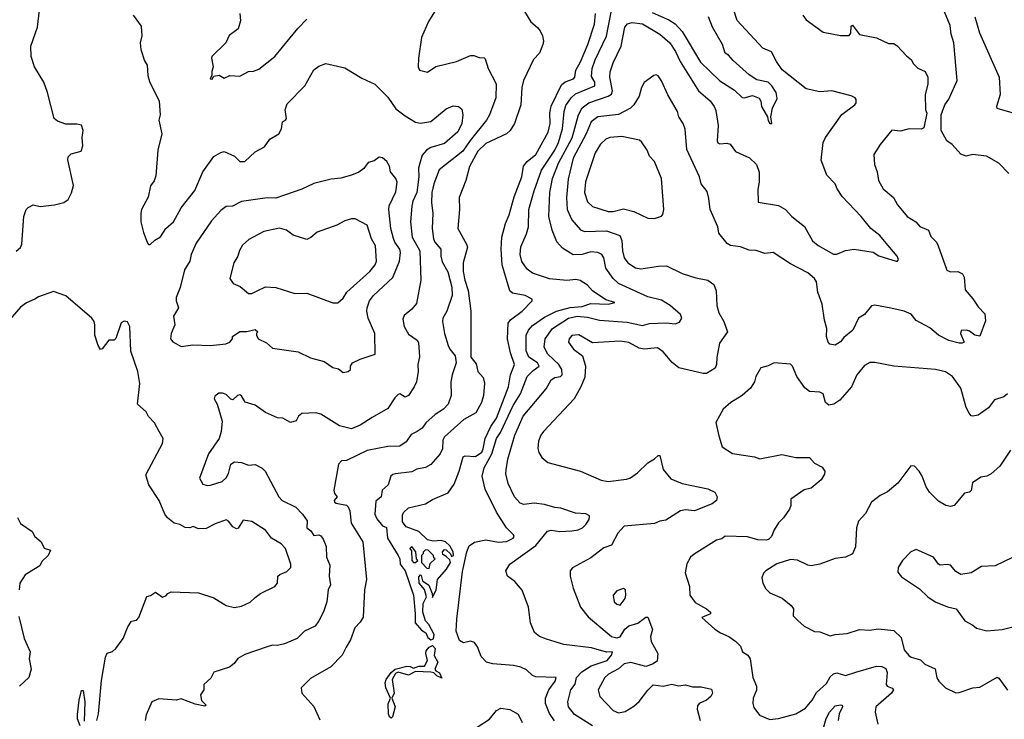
# Model space of a CAD drawing. Extents: x 1468344 to 1613994, y 525695 to 643861.
# Tile 131 of 256: x 1524236 to 1529957, y 561543 to 565609. Entities that reach past the tile are written whole.
import ezdxf

# ---------------------------------------------------------------- set-up
doc = ezdxf.new("R2010")
doc.units = 0

msp = doc.modelspace()

# ---------------------------------------------------------------- linework, layer by layer
at = {"layer": '0CON10XD'}
for points in [[(1527095, 565777.9), (1527206, 565596), (1527244.4, 565564.4), (1527260.9, 565545), (1527274.4, 565515), (1527280, 565485), (1527276.7, 565465), (1527255.7, 565415), (1527222.4, 565377.6), (1527162.7, 565255), (1527154.2, 565215), (1527147.9, 565115), (1527110.4, 565005), (1527085.9, 564965), (1527065, 564945.3), (1526945, 564888.8), (1526898.5, 564845), (1526850, 564755), (1526828.6, 564675), (1526790, 564575), (1526791.2, 564505), (1526781.5, 564395), (1526833.1, 564305), (1526837.6, 564287.6), (1526812.7, 564195), (1526812.6, 564145), (1526823, 564095), (1526841.8, 564035), (1526858.2, 563915), (1526856.8, 563646.8), (1526889.3, 563609.3), (1526898, 563565), (1526928.9, 563528.9), (1526937.3, 563497.3), (1526930.4, 563425), (1526919.6, 563385), (1526885.8, 563324.2), (1526816.4, 563285), (1526704.2, 563185), (1526694.4, 563165), (1526692.5, 563115), (1526680, 563085), (1526625, 563024.3), (1526595, 563005.8), (1526544.2, 562995.8), (1526515, 562981.2), (1526420, 562970), (1526404.1, 562965.9), (1526392.5, 562955), (1526377.5, 562905), (1526342.5, 562875), (1526336.7, 562835), (1526305, 562810), (1526300, 562735), (1526311.7, 562708.3), (1526345, 562666.7), (1526367.7, 562657.7), (1526372.3, 562595), (1526435.5, 562495.5), (1526444.3, 562475), (1526446.2, 562445), (1526475.8, 562405.8), (1526524, 562265), (1526534.5, 562155), (1526533.3, 562103.3), (1526571.5, 562061.5), (1526595.4, 562045.4), (1526607.9, 562017.9), (1526625, 562004.2), (1526640, 562010), (1526643.8, 562035), (1526613.9, 562093.9), (1526594.7, 562114.7), (1526578.1, 562165), (1526580.6, 562215), (1526599.2, 562255), (1526588, 562298), (1526558, 562335), (1526555, 562370), (1526565, 562382.5), (1526569.3, 562379.3), (1526577, 562347), (1526612.5, 562322.5), (1526632.5, 562275), (1526635, 562250), (1526656.7, 562295), (1526663.8, 562356.2), (1526716.2, 562415), (1526740, 562455), (1526735, 562470), (1526715, 562490), (1526695, 562500), (1526693, 562517), (1526705, 562530), (1526715, 562527.5), (1526740, 562505), (1526745, 562490), (1526757.5, 562495), (1526755.4, 562515.4), (1526735, 562551.2), (1526711.2, 562575), (1526685, 562581.8), (1526638.8, 562578.8), (1526605.9, 562585.9), (1526555, 562633.8), (1526482.2, 562662.2), (1526461.1, 562691.1), (1526460.5, 562729.5), (1526465.8, 562745), (1526495, 562772.5), (1526593.3, 562795), (1526635, 562820.8), (1526725, 562860), (1526760.3, 562909.7), (1526789.5, 562985), (1526812.4, 563067.6), (1526825.4, 563074.6), (1526885, 563070.6), (1526920.9, 563095), (1526930, 563115), (1526940, 563175), (1526973.6, 563245), (1527006, 563294), (1527075.6, 563475), (1527088.4, 563545), (1527111.5, 563605), (1527088.2, 563671.8), (1527069.8, 563755), (1527074, 563845), (1527087.3, 563865), (1527155.6, 563915), (1527214, 563975), (1527213.8, 563983.8), (1527172.5, 564005), (1527098.6, 564018.6), (1527083.8, 564033.8), (1527039.5, 564185), (1527032.9, 564275), (1527038.4, 564345), (1527058, 564425), (1527080.7, 564475), (1527110, 564580), (1527154.7, 564695), (1527163.1, 564756.9), (1527184.1, 564785), (1527234.8, 564825.2), (1527307, 564955), (1527318.5, 565005), (1527317.3, 565065), (1527323.9, 565106.1), (1527385, 565230.8), (1527405, 565246.8), (1527453.1, 565265), (1527462.3, 565275), (1527467.3, 565315), (1527495, 565364.4), (1527537.5, 565465), (1527576.6, 565583.4), (1527580.9, 565645)], [(1527343.1, 561533.1), (1527315, 561576.5), (1527291.8, 561635), (1527290.9, 561665), (1527311.5, 561715), (1527347.3, 561765), (1527353.3, 561785), (1527235, 561788.9), (1527215, 561797.1), (1527180.2, 561830.2), (1527148.8, 561845), (1527105, 561854.7), (1526984.7, 561864.7), (1526948, 561875), (1526917.6, 561907.6), (1526897.1, 561965), (1526879.1, 561989.1), (1526855, 561997.5), (1526815, 561986.5), (1526791.7, 562001.7), (1526772.4, 562055), (1526775.9, 562124.1), (1526808.9, 562401.1), (1526834.7, 562515.3), (1526848.5, 562551.5), (1526878, 562572), (1526944.1, 562585.9), (1527017.3, 562572.7), (1527064.3, 562575.7), (1527103.3, 562595), (1527109.2, 562605), (1527105.8, 562615), (1527065.3, 562655.3), (1527006.9, 562746.9), (1526940.8, 562880.8), (1526923.3, 562955), (1526934.1, 563005), (1526978.9, 563085), (1527006, 563175), (1527029.6, 563210.4), (1527104.3, 563365.7), (1527145.2, 563435), (1527185.3, 563535), (1527219.8, 563570.2), (1527254.4, 563595), (1527244.7, 563615), (1527195, 563648.5), (1527179.2, 563685), (1527178.7, 563775), (1527193.2, 563805), (1527215, 563830.8), (1527285, 563880.8), (1527354.7, 563915.3), (1527435, 563936.8), (1527505, 563941.4), (1527555, 563959.8), (1527655, 563954.7), (1527693.3, 563965), (1527641.6, 563981.6), (1527565, 564032.7), (1527535, 564066.9), (1527492.8, 564092.8), (1527468.3, 564098.3), (1527415, 564093.4), (1527315, 564102.7), (1527215, 564135.4), (1527185, 564159.1), (1527153.2, 564203.2), (1527144, 564245), (1527148.9, 564288.9), (1527181.8, 564365), (1527191.8, 564405), (1527194.7, 564505), (1527225.2, 564615), (1527267.8, 564735), (1527345, 564851.2), (1527366.2, 564895), (1527390, 564975), (1527400.2, 565075), (1527410.2, 565109.8), (1527439.5, 565155), (1527465, 565178.8), (1527578.2, 565225), (1527578.3, 565245), (1527558.1, 565278.1), (1527563.1, 565325), (1527580.5, 565375), (1527646.1, 565513.9), (1527685, 565712.5)], [(1524215, 564262.7), (1524241.4, 564285), (1524248.1, 564305), (1524260.8, 564465), (1524274, 564506), (1524285, 564517.5), (1524315, 564533.3), (1524355, 564524), (1524437.4, 564532.6), (1524493.2, 564546.8), (1524516.8, 564563.2), (1524537.7, 564602.3), (1524548.8, 564645), (1524516, 564795), (1524517.7, 564812.3), (1524535, 564830), (1524592.5, 564845), (1524603.3, 564875), (1524600, 564925), (1524605.6, 564965), (1524595.8, 564995), (1524568.8, 565001.2), (1524505, 565002), (1524455, 565020), (1524436.2, 565035), (1524397.5, 565185), (1524375.8, 565245), (1524322.5, 565335), (1524302.5, 565395), (1524301.4, 565455), (1524338.6, 565565), (1524351.4, 565665)], [(1526646, 565655), (1526610.9, 565599.1), (1526571.4, 565505), (1526552.5, 565385), (1526552, 565335), (1526560, 565315), (1526605, 565304.3), (1526655, 565337.5), (1526775, 565365.7), (1526855, 565400), (1526875, 565401.2), (1526905, 565388.8), (1526935, 565386.7), (1526940.5, 565380.5), (1526957.5, 565325), (1527005.6, 565235.6), (1527001.8, 565155), (1526966.2, 565055), (1526949.1, 565025), (1526852.8, 564907.2), (1526810.6, 564845), (1526710.5, 564765), (1526674.2, 564735.8), (1526642.2, 564655), (1526630, 564605), (1526628.5, 564545), (1526636.4, 564485), (1526632.5, 564395), (1526641.1, 564335), (1526648.9, 564315), (1526683.8, 564275), (1526683.8, 564235), (1526691.7, 564201.7), (1526723.5, 564143.5), (1526746.8, 564055), (1526748.6, 564005), (1526717.8, 563915), (1526695.4, 563875), (1526692.9, 563855), (1526705.4, 563785), (1526726.6, 563715), (1526734.7, 563695), (1526766.1, 563656.1), (1526772, 563615), (1526748.9, 563545), (1526741.2, 563505), (1526742.9, 563425), (1526725.6, 563375), (1526698.1, 563345), (1526649.6, 563315), (1526595.6, 563265), (1526575, 563234.4), (1526545.4, 563214.6), (1526511.5, 563198.5), (1526482.2, 563155), (1526445, 563130.4), (1526375, 563129.2), (1526254.3, 563105.7), (1526135, 563046.5), (1526105, 563044.6), (1526088.2, 563025), (1526061.4, 562875), (1526065.3, 562855.3), (1526080, 562835), (1526062.9, 562815), (1526065.5, 562805), (1526075, 562799.4), (1526135, 562786.5), (1526145, 562778.2), (1526154.8, 562754.8), (1526162.4, 562682.4), (1526230, 562575), (1526251.8, 562355), (1526240.5, 562295), (1526232.6, 562137.4), (1526215, 562107.5), (1526183.1, 562075), (1526157.5, 562005), (1526132.5, 561962.5), (1526110, 561915), (1526043.1, 561846.9), (1525925, 561780), (1525871.4, 561725), (1525876, 561695), (1525945, 561616.7), (1525979.7, 561539.7)], [(1527565, 561504.6), (1527460.3, 561570.3), (1527425.4, 561615), (1527420.9, 561645), (1527438.9, 561715), (1527463.1, 561746.9), (1527471.2, 561785), (1527502, 561818), (1527556.7, 561853.3), (1527649.2, 561885), (1527674.5, 561915), (1527680, 561935), (1527645, 561933.6), (1527557.7, 561957.8), (1527396.9, 561976.9), (1527297.9, 562007.9), (1527256.7, 562025), (1527227.7, 562047.7), (1527203.2, 562103.2), (1527191.9, 562195), (1527155, 562292.5), (1527113.2, 562343.2), (1527070, 562375), (1527061.2, 562405), (1527083.8, 562445), (1527235, 562552.7), (1527303.8, 562636.2), (1527325, 562641.3), (1527375, 562635.3), (1527445, 562637.6), (1527481.2, 562645), (1527506, 562655), (1527526, 562675), (1527544.2, 562705), (1527546.2, 562725), (1527525, 562737.3), (1527465, 562740.5), (1527380, 562770), (1527345, 562773.1), (1527285, 562791.9), (1527225, 562798.5), (1527165, 562792.2), (1527145, 562799.4), (1527111.5, 562835), (1527075, 562914.2), (1527060.5, 562969.5), (1527062.1, 562992.1), (1527071.9, 563055), (1527113.8, 563195), (1527160.6, 563305), (1527295.9, 563464.1), (1527323.8, 563515), (1527345, 563529.8), (1527379.4, 563535), (1527388.3, 563545), (1527386.7, 563575), (1527368.4, 563605), (1527304.7, 563665), (1527282.9, 563705), (1527289.7, 563755), (1527331.2, 563815), (1527425, 563873.4), (1527475, 563886.2), (1527535, 563880.6), (1527605, 563862.8), (1527765, 563851.4), (1527855, 563831.8), (1527895, 563843.6), (1527992.9, 563847.1), (1528045, 563841.5), (1528069.7, 563850.3), (1528082.9, 563875), (1528075, 563895.8), (1528015, 563947.8), (1527965, 563978.9), (1527885, 563998.2), (1527715, 564076.4), (1527685, 564105.5), (1527641.2, 564165), (1527630.4, 564225), (1527618.5, 564245), (1527595, 564255.8), (1527555, 564258.9), (1527503.4, 564243.4), (1527452.9, 564242.9), (1527390.9, 564280.9), (1527357.3, 564317.3), (1527330.4, 564385), (1527310.3, 564465), (1527316.6, 564605), (1527332, 564685), (1527367, 564775), (1527446.9, 564923.1), (1527483.2, 565056.8), (1527505, 565097.5), (1527542.2, 565125), (1527656.2, 565163.8), (1527675, 565176.9), (1527680, 565195), (1527664.7, 565275), (1527667.3, 565305), (1527685, 565357.5), (1527731.5, 565455), (1527751.5, 565565), (1527768.6, 565585), (1527795, 565592.7), (1527855, 565584.6), (1527955.2, 565525.2), (1528013.1, 565475), (1528046.8, 565425), (1528073.4, 565365), (1528180, 565195), (1528247.6, 565137.6), (1528271.5, 565105), (1528281.4, 565081.4), (1528295.3, 564994.7), (1528288.8, 564905), (1528293.5, 564893.5), (1528305, 564887.3), (1528345, 564891.1), (1528364.6, 564884.6), (1528395, 564841.9), (1528477, 564807), (1528517.4, 564767.4), (1528532.1, 564722.1), (1528532.2, 564665), (1528524.3, 564624.3), (1528527.5, 564547.5), (1528645, 564529.2), (1528685, 564506.7), (1528722.7, 564465), (1528796.2, 564406.2), (1528843.5, 564323.5), (1528875, 564295.7), (1528965.7, 564245.7), (1528985, 564245.8), (1529035, 564266.7), (1529085, 564275.6), (1529195, 564258.1), (1529227.3, 564237.3), (1529335, 564203.3), (1529342.5, 564215), (1529334, 564235), (1529261.1, 564321.1), (1529233.8, 564353.8), (1529182, 564395), (1529125.8, 564465), (1529015, 564580.8), (1528985.7, 564625), (1528974.2, 564655), (1528925.4, 564705.4), (1528892.5, 564792.5), (1528905.6, 564895), (1528919.1, 564925), (1529012.8, 565057.2), (1529088.8, 565115), (1529096, 565125), (1529096.7, 565145), (1529090, 565155), (1529066.5, 565166.5), (1528955, 565195.7), (1528885, 565190), (1528805, 565208), (1528667.3, 565317.3), (1528634.3, 565365), (1528605, 565422.5), (1528555, 565443.1), (1528404.6, 565605), (1528381.9, 565675)], [(1527910.5, 565650.5), (1528007.6, 565607.6), (1528045, 565584.7), (1528085, 565540), (1528192.4, 565362.4), (1528305, 565252.8), (1528388.9, 565198.9), (1528435, 565156.7), (1528446, 565154), (1528495, 565167.7), (1528532.9, 565152.9), (1528542.9, 565135), (1528546.5, 565105), (1528582.2, 565045), (1528585, 565022.5), (1528595, 565006), (1528606.7, 565005), (1528600, 565045), (1528610, 565095), (1528638.2, 565151.8), (1528632.3, 565185), (1528607.3, 565225), (1528585, 565245.2), (1528519.4, 565259.4), (1528475, 565287.8), (1528381.3, 565371.3), (1528355, 565403.3), (1528335, 565413.8), (1528318.8, 565465), (1528261.8, 565565), (1528238.7, 565625)], [(1529984, 564715), (1529925.6, 564775.6), (1529853.6, 564816.4), (1529775, 564826.2), (1529735, 564816.2), (1529705, 564828), (1529655, 564884), (1529622.5, 564905), (1529590.8, 564965), (1529590, 565055), (1529612.5, 565115), (1529635, 565147.5), (1529683.6, 565256.4), (1529664.2, 565475), (1529649.2, 565525), (1529642.9, 565575), (1529610, 565655)], [(1524895.9, 565635.9), (1524941.7, 565571.7), (1524945.8, 565515), (1524936, 565475), (1524940, 565435), (1524960.5, 565370.5), (1524976.2, 565345), (1524980, 565285), (1524990.6, 565250.6), (1525047.1, 565135), (1525052.5, 565055), (1525044.4, 565024.4), (1525061.5, 564945), (1525039.5, 564850.5), (1525027.9, 564702.1), (1525017.9, 564672.1), (1524996.4, 564643.6), (1524982.7, 564577.3), (1524943.3, 564505), (1524940, 564485), (1524940.8, 564435), (1524955, 564372.5), (1524976.7, 564315), (1524985, 564303.3), (1524995, 564303.3), (1525021.7, 564328.3), (1525055, 564346.7), (1525085.5, 564394.5), (1525130.6, 564435), (1525174.5, 564515), (1525254.6, 564615.4), (1525301.1, 564725), (1525365, 564812.9), (1525405, 564838), (1525425, 564842.5), (1525483.8, 564815), (1525515, 564784.4), (1525545, 564785.5), (1525605, 564840), (1525659.3, 564870.7), (1525690, 564915), (1525742.5, 564945), (1525757.5, 564975), (1525762.5, 565015), (1525780, 565025), (1525786.7, 565035), (1525778.8, 565085), (1525789.3, 565120.7), (1525893.3, 565225), (1525945, 565318), (1525975, 565338.8), (1526015, 565353.8), (1526125, 565330), (1526225, 565269.2), (1526300, 565235), (1526375, 565158), (1526421.5, 565091.5), (1526475, 565050), (1526535, 565014.3), (1526565, 565008.1), (1526625, 565017.8), (1526715, 565090.5), (1526755, 565107.5), (1526785, 565104.2), (1526805, 565088), (1526811.2, 565055), (1526804.7, 565005.3), (1526782.6, 564957.4), (1526705, 564888.7), (1526625, 564865.9), (1526599.6, 564850.4), (1526575, 564821.4), (1526560.3, 564775), (1526553.1, 564746.9), (1526555.3, 564695.3), (1526544.5, 564605), (1526521.2, 564555), (1526514.2, 564525), (1526506.4, 564435), (1526516.6, 564345), (1526561.1, 564265), (1526566.2, 564095), (1526541.2, 563958.8), (1526515, 563926.9), (1526469.8, 563890.2), (1526461.8, 563868.2), (1526470.7, 563825), (1526495, 563781.1), (1526545, 563747.1), (1526553, 563733), (1526559.8, 563650.2), (1526549.4, 563605), (1526550.8, 563565), (1526541.5, 563505), (1526528.9, 563475), (1526494.4, 563425.6), (1526475, 563416), (1526445, 563434), (1526435, 563430.8), (1526415, 563411.4), (1526375, 563348.9), (1526285, 563297.5), (1526215, 563252.2), (1526165, 563231.5), (1526095, 563247.8), (1525985, 563317.1), (1525956.1, 563323.9), (1525875, 563320), (1525856.2, 563305), (1525842.4, 563277.6), (1525808.7, 563268.7), (1525765, 563292.9), (1525735, 563294.4), (1525665.3, 563325.3), (1525605, 563367.8), (1525546.7, 563386.7), (1525525, 563423.8), (1525515, 563429.2), (1525501.2, 563425), (1525475, 563398.8), (1525462.7, 563402.7), (1525435, 563431.2), (1525415, 563438.8), (1525392.3, 563437.7), (1525369.5, 563420.5), (1525366.2, 563405), (1525384, 563375), (1525412.3, 563275), (1525406.7, 563215), (1525394.5, 563175), (1525332.2, 563085), (1525280, 562945), (1525300.3, 562910.3), (1525325, 562902.5), (1525345, 562903.3), (1525412.5, 562925), (1525435, 562946.9), (1525448.5, 562971.5), (1525463.3, 563025), (1525485, 563040), (1525525, 563036), (1525565, 563020.5), (1525605, 563024.6), (1525645, 563001.8), (1525662.3, 562985), (1525741.1, 562835), (1525761.4, 562815), (1525840, 562775), (1525879.4, 562735), (1525907.2, 562697.2), (1525904, 562655), (1525928.5, 562638.5), (1525945, 562610.5), (1525975, 562614.3), (1525985, 562609.2), (1525999.8, 562589.8), (1526016.9, 562546.9), (1526018.2, 562485), (1526038.8, 562438.8), (1526033.8, 562375), (1526042.5, 562325), (1526029.2, 562295), (1526021.5, 562225), (1526001.9, 562168.1), (1525975, 562116), (1525952.5, 562085), (1525891.2, 562055), (1525848, 562012), (1525775, 561981.1), (1525735, 561972.5), (1525705, 561974), (1525674, 561964), (1525545, 561919.2), (1525504.4, 561895.6), (1525482.7, 561867.3), (1525455, 561846.2), (1525363.4, 561816.6), (1525347.5, 561782.5), (1525306.7, 561745), (1525306.7, 561715), (1525286.7, 561685), (1525293, 561653), (1525320, 561625), (1525311.7, 561618.3), (1525255, 561630), (1525175, 561662.5), (1525145, 561654), (1525045, 561662), (1525003.3, 561645), (1524971.7, 561568.3), (1524966, 561535)], [(1525516, 565645), (1525518.3, 565601.7), (1525505.7, 565555), (1525452.4, 565517.6), (1525434, 565475), (1525353.3, 565395), (1525350, 565385), (1525360, 565335), (1525351.7, 565308.3), (1525353, 565287), (1525343.8, 565265), (1525355, 565263.3), (1525365, 565280), (1525395, 565286.7), (1525425, 565270), (1525456.4, 565283.6), (1525515, 565281.2), (1525565, 565308), (1525595, 565309.2), (1525625, 565320.6), (1525719.4, 565395), (1525852, 565558), (1525905, 565611.4)], [(1528785.9, 565635.9), (1528805, 565607.5), (1528905, 565536.7), (1529005, 565517.5), (1529055, 565517.5), (1529065, 565530), (1529068.3, 565571.7), (1529075, 565576.7), (1529115, 565523.3), (1529215, 565502.5), (1529285, 565470), (1529315, 565470), (1529335, 565457.5), (1529388.3, 565398.3), (1529417.5, 565375), (1529427.5, 565355), (1529455, 565327.5), (1529498.3, 565308.3), (1529513.3, 565275), (1529513.3, 565235), (1529496.7, 565175), (1529500, 565085), (1529506.7, 565065), (1529488.8, 564981.2), (1529475, 564972.5), (1529405, 564973.8), (1529355, 564961.2), (1529304.1, 564965.9), (1529235, 564883.3), (1529200, 564825), (1529202.7, 564767.3), (1529218.1, 564725), (1529225.8, 564675), (1529254.2, 564625), (1529312.5, 564575), (1529336.4, 564533.6), (1529392, 564465), (1529443.3, 564435), (1529466.4, 564406.4), (1529515.8, 564385), (1529529.8, 564349.8), (1529562.9, 564315), (1529573.1, 564295), (1529623.7, 564153.7), (1529645, 564144.3), (1529687.5, 564145), (1529715, 564132), (1529723.4, 564113.4), (1529729.8, 564039.8), (1529775, 563986.9), (1529805, 563940), (1529845, 563898.8), (1529848.8, 563858.8), (1529815, 563770), (1529785, 563775.6), (1529755, 563798.9), (1529736.7, 563805), (1529707.1, 563802.9), (1529703.1, 563785), (1529723.3, 563735), (1529712, 563728), (1529695, 563728.2), (1529634.7, 563744.7), (1529574.7, 563774.7), (1529525, 563817.8), (1529445, 563860), (1529416.8, 563896.8), (1529375, 563915.6), (1529297.7, 563932.3), (1529205, 563949.2), (1529185, 563945.8), (1529144.6, 563895.4), (1529110.8, 563875), (1529077.5, 563805), (1529025, 563761.4), (1529005, 563736), (1528975, 563717.5), (1528943.9, 563723.9), (1528934.1, 563734.1), (1528925, 563767.5), (1528926.8, 563815), (1528912.4, 563862.4), (1528898.5, 563955), (1528874.6, 564025), (1528866.7, 564085), (1528854.5, 564104.5), (1528815, 564137.1), (1528715, 564189.2), (1528615, 564256.2), (1528565, 564250), (1528515, 564267.5), (1528475, 564270), (1528425, 564289.2), (1528366.9, 564296.9), (1528347.8, 564307.8), (1528298.3, 564368.3), (1528292, 564405), (1528248.1, 564505), (1528240.6, 564569.4), (1528230.7, 564610.7), (1528195.5, 564655.5), (1528185.5, 564695.5), (1528111.9, 564855), (1528102.6, 564972.6), (1528091.9, 565005), (1528066.9, 565045), (1528058.9, 565075), (1528002.4, 565172.4), (1527965, 565253.3), (1527945, 565282.5), (1527935, 565287.5), (1527920, 565285), (1527865, 565244.2), (1527849.6, 565215), (1527835.5, 565165), (1527805.3, 565114.7), (1527785, 565094.4), (1527715, 565058.7), (1527595, 565044), (1527556.1, 565015), (1527527.8, 564945), (1527452, 564805), (1527422.8, 564682.8), (1527412.5, 564575), (1527418.1, 564505), (1527444.8, 564444.8), (1527495, 564387.5), (1527518.6, 564378.6), (1527645, 564382), (1527723.8, 564355), (1527735.4, 564325.4), (1527738.4, 564265), (1527747.7, 564225), (1527770, 564195), (1527815, 564166.9), (1527845, 564161.5), (1527947.2, 564177.2), (1527995, 564177.5), (1528085, 564133.1), (1528165, 564108.6), (1528235, 564095.8), (1528269.3, 564069.3), (1528283.4, 564033.4), (1528287.8, 563947.8), (1528298.2, 563905), (1528327.1, 563855), (1528349.4, 563795), (1528301.4, 563728.6), (1528286.2, 563645), (1528285.4, 563604.6), (1528276.2, 563583.8), (1528227, 563553), (1528207, 563553), (1528066.2, 563586.2), (1528026.4, 563616.4), (1527975, 563678), (1527941.4, 563701.4), (1527865, 563693.1), (1527835, 563700.8), (1527775, 563732.9), (1527725, 563740), (1527565, 563730), (1527485, 563777.5), (1527445, 563772.9), (1527428.6, 563755), (1527425.7, 563735), (1527453.9, 563693.9), (1527505.6, 563655.6), (1527524.4, 563595), (1527518.9, 563531.1), (1527496.5, 563475), (1527458.5, 563405), (1527279.4, 563215), (1527264.4, 563195), (1527250.5, 563159.5), (1527246.8, 563116.8), (1527253.4, 563093.4), (1527270, 563065), (1527305, 563036), (1527495, 562984.2), (1527615, 562932.9), (1527655, 562924.3), (1527762.4, 562937.6), (1527785, 562945.6), (1527825.7, 562975), (1527885, 563032.5), (1527925, 563056.2), (1527945, 563076.2), (1527955, 563076.7), (1527974.6, 562994.6), (1528020.2, 562940.2), (1528085, 562913.9), (1528235, 562882.7), (1528275, 562863.8), (1528289.4, 562835), (1528284, 562815), (1528260, 562795), (1528156.7, 562755), (1528105, 562759.7), (1528075, 562755.3), (1527991.2, 562701.2), (1527955, 562694.3), (1527925, 562680.6), (1527748.6, 562665), (1527710.9, 562625), (1527675.2, 562554.8), (1527630, 562540), (1527555, 562481.9), (1527447.7, 562422.3), (1527434, 562405), (1527434, 562375), (1527451.1, 562305), (1527494.7, 562194.7), (1527538.3, 562138.3), (1527674, 562025), (1527705, 562016.1), (1527725, 562022.5), (1527753.2, 562066.8), (1527775, 562086.5), (1527827.5, 562102.5), (1527875, 562135.8), (1527885.7, 562135.7), (1527913.3, 562065), (1527901.8, 562025), (1527905.5, 561995), (1527944.2, 561925), (1527939.5, 561880.5), (1527913.3, 561863.3), (1527875, 561850.3), (1527786.7, 561873.3), (1527749.1, 561865), (1527715, 561835.3), (1527656.9, 561805), (1527635.5, 561785), (1527597.1, 561715), (1527607.5, 561675), (1527685, 561594.3), (1527715, 561580.9), (1527755, 561588.2), (1527805, 561620), (1527835, 561646.5), (1527885, 561712), (1527917.7, 561742.3), (1527975, 561735.7), (1528025, 561747.3), (1528065, 561737.9), (1528105, 561743.2), (1528145, 561731.5), (1528195, 561731.3), (1528255, 561718), (1528261.9, 561695), (1528252.9, 561675), (1528226.6, 561653.4), (1528185, 561634.4), (1528175, 561621.2), (1528172, 561602), (1528190, 561535)], [(1529785.9, 565625), (1529812.5, 565532.5), (1529927.3, 565275), (1529933.8, 565175), (1529912.5, 565105), (1529914.2, 565094.2), (1530015, 565065.6)], [(1527925, 564454.2), (1527965, 564466.7), (1527973.9, 564476.1), (1527978.8, 564505), (1527964.4, 564685), (1527924.6, 564784.6), (1527895.8, 564815), (1527881.2, 564851.2), (1527849.6, 564899.6), (1527838, 564908), (1527735, 564930.4), (1527666, 564924), (1527642.5, 564915), (1527610.5, 564885), (1527580.5, 564835), (1527522.8, 564667.2), (1527517.6, 564605), (1527535, 564550.8), (1527565, 564523.8), (1527655, 564494.6), (1527685, 564493.8), (1527745, 564508.9), (1527805, 564494.6), (1527885, 564456), (1527925, 564454.2)], [(1526115, 563557.5), (1526145, 563563.3), (1526157.5, 563575), (1526157.5, 563595), (1526170, 563615), (1526213.6, 563636.4), (1526301.2, 563665), (1526300.6, 563785), (1526261.1, 563875), (1526252.5, 563915), (1526254.6, 563935), (1526269.5, 563975), (1526291.8, 564005), (1526405, 564110.6), (1526442.5, 564205), (1526449.3, 564255), (1526445.3, 564275), (1526415.8, 564315), (1526407.5, 564337.5), (1526393.2, 564395), (1526380.4, 564505), (1526383.1, 564526.9), (1526422.3, 564607.7), (1526428.5, 564665), (1526421.9, 564685), (1526391.4, 564725), (1526385, 564757.5), (1526368.8, 564785), (1526345, 564806.2), (1526325, 564810), (1526295, 564788), (1526261.7, 564778.3), (1526235.8, 564744.2), (1526206.8, 564723.2), (1526165, 564704.4), (1526101.5, 564688.5), (1526045, 564681.9), (1525945, 564656.7), (1525875, 564624.4), (1525725, 564571.9), (1525675, 564573.1), (1525525, 564551.4), (1525473.3, 564525), (1525435, 564523.8), (1525405, 564500.8), (1525350.5, 564439.5), (1525260.8, 564309.2), (1525232.9, 564245), (1525224.5, 564205), (1525193.3, 564155), (1525168, 564052), (1525144.4, 563995), (1525144.5, 563974.5), (1525158.6, 563935), (1525130, 563885), (1525137.5, 563835), (1525116.2, 563785), (1525112.5, 563755), (1525125, 563736.7), (1525175, 563710), (1525241.4, 563718.6), (1525345, 563715.8), (1525434.1, 563725.9), (1525457.5, 563735), (1525472.5, 563755), (1525471.7, 563768.3), (1525515, 563797.5), (1525555, 563797.5), (1525605, 563807.5), (1525620, 563795), (1525612.5, 563787.5), (1525612.5, 563775), (1525621.2, 563755), (1525670.9, 563730.9), (1525705, 563700.8), (1525855, 563678.1), (1525925, 563644.2), (1526005, 563622.5), (1526055, 563587.5), (1526088.8, 563578.8), (1526115, 563557.5)], [(1526055, 563962.9), (1526085, 563964.2), (1526115, 563990.8), (1526137.8, 564025), (1526270.9, 564145), (1526302.1, 564185), (1526309.6, 564205), (1526302.7, 564295), (1526280.8, 564335), (1526255.5, 564415.5), (1526185, 564451.4), (1526165, 564451.9), (1526125, 564439.4), (1526078, 564415), (1525965.5, 564374.5), (1525927.9, 564342.1), (1525905, 564330.8), (1525825, 564356.9), (1525785.7, 564385.7), (1525745, 564397.4), (1525655, 564377.7), (1525568.1, 564331.9), (1525530.7, 564299.3), (1525513.2, 564266.8), (1525504, 564235), (1525479.4, 564195), (1525456.2, 564105), (1525476.7, 564075), (1525517.3, 564057.3), (1525565, 564016.7), (1525585, 564016.7), (1525615, 564033.3), (1525665, 564056.2), (1525725, 564053.3), (1525835, 564016.7), (1525905, 564019.2), (1526055, 563962.9)], [(1524685, 561536.8), (1524693.5, 561575), (1524711.1, 561768.9), (1524735, 561903.3), (1524745, 561926.7), (1524775, 561936.7), (1524795, 561953.8), (1524837.5, 562012.5), (1524865, 562081.2), (1524885, 562112.5), (1524915, 562120), (1524928.8, 562135), (1524975, 562257.5), (1524996.7, 562263.3), (1525025, 562282.5), (1525065, 562253.3), (1525085, 562260), (1525097.5, 562275), (1525116.4, 562283.6), (1525275, 562277.1), (1525365, 562248), (1525435, 562203.8), (1525485, 562192.5), (1525525, 562201.2), (1525575, 562223.8), (1525605, 562250), (1525635, 562273.8), (1525718.8, 562315), (1525733.8, 562335), (1525736.7, 562375), (1525746.7, 562385), (1525788.2, 562401.8), (1525811.2, 562425), (1525811.2, 562445), (1525781.1, 562535), (1525755, 562563.1), (1525700, 562595), (1525665, 562642.2), (1525585, 562692.2), (1525535, 562700), (1525505, 562653.8), (1525495, 562650), (1525475, 562660.8), (1525449.2, 562695), (1525435, 562702), (1525371.1, 562678.9), (1525318.8, 562651.2), (1525275, 562650), (1525245, 562663.3), (1525225, 562656.2), (1525198.3, 562658.3), (1525167.5, 562675), (1525133.3, 562683.3), (1525094.5, 562714.5), (1525080, 562735), (1525045.6, 562815), (1524986.2, 562906.2), (1524970, 562955), (1524971.7, 562968.3), (1525066.4, 563146.4), (1525068.8, 563175), (1525046.2, 563215), (1525018.8, 563265), (1524985, 563303.3), (1524970.3, 563330.3), (1524921.2, 563375), (1524933.8, 563495), (1524922.5, 563565), (1524882.6, 563682.6), (1524875.7, 563825), (1524862.1, 563852.1), (1524843.2, 563856.8), (1524825, 563847.7), (1524795, 563756.7), (1524785, 563746.7), (1524754.2, 563745.8), (1524715, 563696.7), (1524705, 563692.5), (1524691.1, 563715), (1524673.1, 563775), (1524672.9, 563835), (1524669.2, 563855), (1524656.2, 563875), (1524503.6, 564003.6), (1524431.7, 564028.3), (1524345, 563998), (1524325, 563983.8), (1524275.8, 563964.2), (1524241.7, 563938.3), (1524170, 563855)], [(1529975.5, 563434.5), (1529955, 563418), (1529899.5, 563400.5), (1529865, 563353.8), (1529805, 563310), (1529775, 563303.8), (1529765, 563306.7), (1529752.2, 563322.2), (1529735.8, 563355), (1529705, 563466.7), (1529656.1, 563536.1), (1529615, 563563.1), (1529557.5, 563575), (1529316.1, 563596.1), (1529205, 563617.1), (1529175, 563616.9), (1529145, 563598.6), (1529099.4, 563545), (1529070, 563475), (1529001.7, 563398.3), (1528966.3, 563373.7), (1528937.7, 563367.7), (1528917.5, 563385), (1528904, 563435), (1528885, 563443.5), (1528825, 563447.8), (1528799.1, 563469.1), (1528752.1, 563535), (1528727.1, 563595), (1528715, 563606), (1528620, 563615), (1528585, 563596.7), (1528542.5, 563585), (1528514.4, 563535.6), (1528505.5, 563504.5), (1528481.7, 563468.3), (1528434.5, 563425.5), (1528368, 563385), (1528323.8, 563345), (1528281.7, 563268.3), (1528298.8, 563191.2), (1528317, 563127), (1528378.3, 563088.3), (1528505, 563069.2), (1528537.3, 563057.3), (1528665, 563081.1), (1528745, 563064.6), (1528825, 563064.3), (1528855, 563032), (1528898.2, 563008.2), (1528914, 562985), (1528912.3, 562967.7), (1528893.3, 562935), (1528835, 562886.2), (1528795, 562876.7), (1528717, 562823), (1528716.7, 562785), (1528710, 562765), (1528675, 562713.3), (1528645.8, 562685), (1528619.4, 562645), (1528605, 562606), (1528589.5, 562590.5), (1528575, 562584.5), (1528525, 562586.8), (1528465, 562602.9), (1528335, 562607.1), (1528315, 562591.2), (1528285, 562583.8), (1528155, 562502.9), (1528132.9, 562485), (1528112.6, 562447.4), (1528102.5, 562395), (1528128.1, 562315), (1528130.6, 562265), (1528161.8, 562221.8), (1528227.5, 562185), (1528250, 562165), (1528250, 562155), (1528200, 562135), (1528275.9, 562065.9), (1528307.5, 562045), (1528357.5, 562025), (1528397.5, 561995), (1528425, 561967.5), (1528435.8, 561935), (1528466.4, 561916.4), (1528480.8, 561895), (1528496.7, 561785), (1528518.1, 561735), (1528517.2, 561712.8), (1528497.1, 561665), (1528496, 561635), (1528502.3, 561612.3), (1528535, 561566.7), (1528595, 561541.9), (1528645, 561548.1), (1528745, 561575.6), (1528802.2, 561607.8), (1528841.2, 561655), (1528865, 561697.8), (1528925, 561751.1), (1528945, 561789.5), (1528965, 561808.1), (1528985, 561812.5), (1529035, 561797.1), (1529094, 561816), (1529215, 561851.4), (1529245, 561850), (1529269.1, 561839.1), (1529276.5, 561815), (1529270.5, 561745), (1529277.1, 561735), (1529305, 561724.5), (1529313.6, 561715), (1529301.8, 561695), (1529210.8, 561615), (1529206.2, 561585), (1529223.3, 561515)], [(1529992.3, 563107.7), (1529930.8, 563015), (1529880.2, 562969.8), (1529855, 562956.7), (1529820.6, 562949.4), (1529772.3, 562917.7), (1529765, 562872.5), (1529755, 562862.5), (1529725, 562857.5), (1529665, 562786.2), (1529645, 562778.8), (1529617.5, 562785)], [(1529617.5, 562785), (1529575, 562811.2), (1529523, 562863), (1529503.2, 562893.2), (1529480.6, 562955), (1529462.9, 562985), (1529435, 563013.8), (1529415, 563016.2), (1529339.2, 562915), (1529278.8, 562865), (1529235, 562844.2), (1529186.2, 562805), (1529150.8, 562739.2), (1529110, 562695), (1529097.5, 562655), (1529092, 562545), (1529075.6, 562504.4), (1529034.2, 562485.8), (1528975, 562477.8), (1528885, 562443.6), (1528835.7, 562435.7), (1528815, 562438.6), (1528755, 562467.1), (1528715, 562471.4), (1528635, 562445.7), (1528571.2, 562405), (1528557.9, 562392.1), (1528549.2, 562365), (1528554.2, 562335), (1528571.4, 562301.4), (1528595, 562277.1), (1528666.9, 562246.9), (1528719.2, 562205), (1528732.5, 562185), (1528730.8, 562145), (1528757.7, 562117.7), (1528793.8, 562085), (1528855, 562054), (1528885, 562051.2), (1528945, 562027.5), (1528975, 562036.2), (1529045, 562041.2), (1529115.9, 562064.1), (1529175, 562060.8), (1529225, 562069.2), (1529315, 562059.2), (1529358.4, 562018.4), (1529375, 561946.2), (1529402.8, 561912.8), (1529416.1, 561903.9), (1529469.5, 561889.5), (1529495, 561864.3), (1529555, 561835.8), (1529564.3, 561784.3), (1529576, 561765), (1529615.6, 561725.6), (1529675, 561697.1), (1529695, 561698.6), (1529774.5, 561725.5), (1529815, 561730), (1529915, 561787.5), (1529925, 561782.5), (1529975, 561712.5)], [(1524224.2, 562715), (1524240.9, 562680.9), (1524308, 562635), (1524323.8, 562605), (1524360, 562575), (1524377.5, 562537.5), (1524416, 562525), (1524402.5, 562495), (1524365, 562460), (1524353.3, 562435), (1524267.3, 562382.7), (1524236.1, 562333.9), (1524233.8, 562295)], [(1526535, 562454.2), (1526550, 562465), (1526542.5, 562475), (1526537, 562517), (1526515, 562547.5), (1526503.8, 562536.2), (1526512.5, 562522.5), (1526513.8, 562465), (1526524, 562455), (1526535, 562454.2)], [(1526615, 562420), (1526621.7, 562448.3), (1526650, 562475), (1526641.7, 562481.7), (1526640, 562495), (1526610, 562525), (1526595, 562527.5), (1526580, 562515), (1526580, 562505), (1526570, 562495), (1526570, 562455), (1526601.7, 562421.7), (1526615, 562420)], [(1530005, 562483.1), (1529904.6, 562435.4), (1529825, 562430), (1529765.5, 562394.5), (1529705, 562384.5), (1529675, 562401.9), (1529645, 562438.5), (1529625, 562443.5), (1529585, 562438.6), (1529574.2, 562445), (1529545, 562485.7), (1529445, 562529.2), (1529415, 562516.2), (1529366, 562465), (1529341.2, 562425), (1529338.3, 562398.3), (1529360.7, 562370.7), (1529465, 562300.8), (1529513.8, 562255), (1529555.6, 562225.6), (1529626.8, 562196.8), (1529676.7, 562185), (1529728.8, 562115), (1529775, 562090), (1529795, 562072), (1529855, 562058)], [(1527725, 562206.7), (1527753.8, 562245), (1527758.8, 562265), (1527756.2, 562295), (1527745, 562303.3), (1527705, 562290), (1527684, 562265), (1527691.2, 562225), (1527705, 562211.2), (1527725, 562206.7)], [(1524230.3, 562140.3), (1524262.7, 562012.7), (1524296.2, 561935), (1524292, 561895), (1524302.5, 561835), (1524288.8, 561785), (1524235, 561736.2)], [(1529855, 562058), (1529945, 562064), (1530015, 562081.9)], [(1526395, 561550), (1526385, 561556.9), (1526378.2, 561575), (1526377.3, 561632.7), (1526391.2, 561665), (1526363.1, 561725), (1526359.8, 561755), (1526365, 561773.6), (1526395, 561815.5), (1526418, 561835), (1526485, 561851.5), (1526505, 561850.5), (1526525, 561840.8), (1526555, 561851.2), (1526587.4, 561852.6), (1526605.5, 561885), (1526595.4, 561924.6), (1526598.5, 561941.5), (1526615, 561962.7), (1526635, 561971.5), (1526650.8, 561955), (1526643.5, 561913.5), (1526666, 561875), (1526648.5, 561835), (1526654.4, 561824.4), (1526675, 561812.9), (1526688.8, 561781.2), (1526660, 561795), (1526642.3, 561812.3), (1526625.9, 561815.9), (1526535, 561820), (1526495, 561799.5), (1526435, 561816.2), (1526420, 561810), (1526399.6, 561775), (1526412.1, 561695), (1526397.5, 561665), (1526417.3, 561615), (1526402.2, 561557.8), (1526395, 561550)], [(1524588, 561505), (1524571.4, 561545), (1524571.7, 561571.7), (1524581.2, 561655), (1524595, 561710), (1524605, 561710), (1524614.2, 561644.2), (1524611.6, 561531.6)], [(1526893.4, 561496.6), (1526966.7, 561543.3), (1527006.4, 561593.6), (1527032.3, 561607.7), (1527085, 561599.1), (1527132.1, 561572.1), (1527154.8, 561525)], [(1528904.7, 561485.3), (1528922.9, 561547.1), (1528941.8, 561585), (1528975, 561620.9), (1529005, 561627.5), (1529014.4, 561624.4), (1529016.7, 561615), (1528998.5, 561575), (1528991.2, 561535)]]:
    msp.add_lwpolyline(points, dxfattribs=at)

doc.saveas('drawing.dxf')
